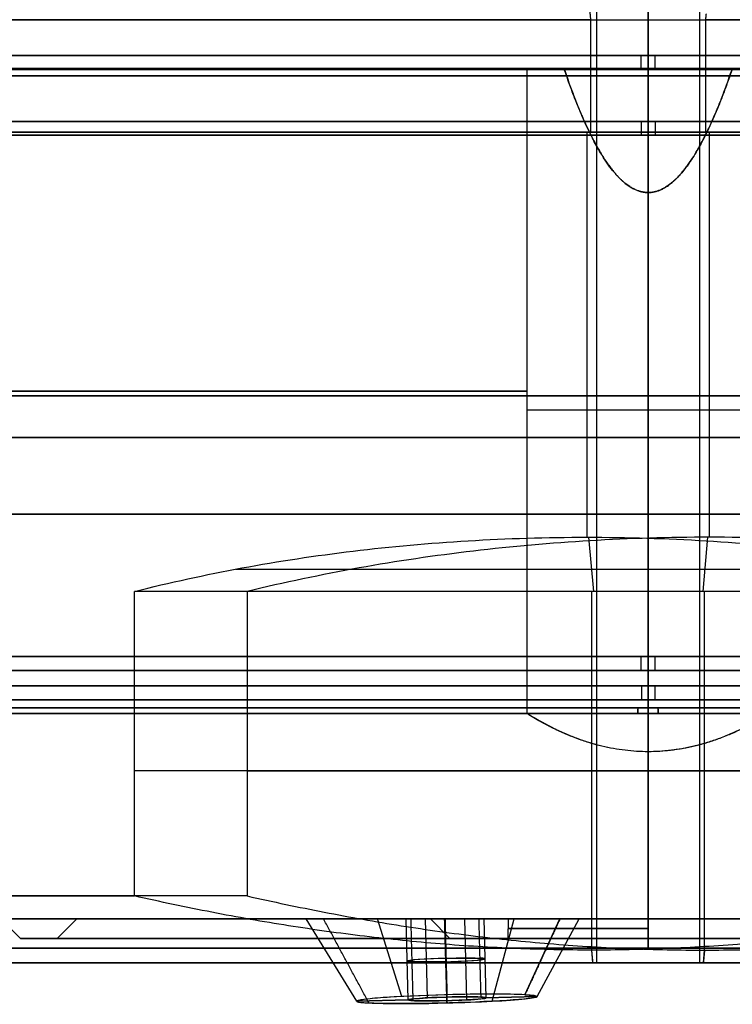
# Model space of a CAD drawing. Header units: centimetres. Extents: x -2.49 to 2.49, y -2.2 to 3.1.
# Tile 3 of 256: x -0.64 to 0.09, y -2.2 to -1.19. Entities that reach past the tile are written whole.
import ezdxf

# ---------------------------------------------------------------- set-up
doc = ezdxf.new("R2010")
doc.units = ezdxf.units.CM
doc.layers.add('Default', color=7, linetype='Continuous', true_color=0x000000)

# ---------------------------------------------------------------- blocks, each defined once
blk = doc.blocks.new('124610')
at = {"layer": 'Default'}
for p, q in [((0, 19.2, 14), (0, 0.283, 14)), ((0, 19.2, -14), (0, 0.283, -14)), ((0, 11.8, -11.45), (0, 6.733, -11.45)), ((0, 11.8, 11.45), (0, 6.733, 11.45)), ((0, 6.591, -11.509), (0, 6.059, -12.041)), ((0, 6.591, 11.509), (0, 6.059, 12.041)), ((0, 5.917, 12.1), (0, 0.583, 12.1)), ((0, 5.917, -12.1), (0, 0.583, -12.1)), ((0, 0.441, -12.159), (0, 0.059, -12.541)), ((0, 0.441, 12.159), (0, 0.059, 12.541)), ((0, 0.059, -13.859), (0, 0.141, -13.941)), ((0, 0.059, 13.859), (0, 0.141, 13.941)), ((0, 0, 13.717), (0, 0, 12.683)), ((0, 0, -12.683), (0, 0, -13.717))]:
    blk.add_line(p, q, dxfattribs=at)
at = {"layer": 'Default', "extrusion": (0, 1, 0)}
for centre, radius, start, end in [((0, 0, 6.733), 11.45, 180, 0), ((0, 0, 6.733), 11.45, 0, 180), ((0, 0, 0.583), 12.1, 0, 180), ((0, 0, 0.583), 12.1, 180, 0), ((0, 0, 0.283), 14, 0, 180), ((0, 0, 0.283), 14, 180, 0), ((0, 0, 0.141), 13.941, 360, 180), ((0, 0, 0.141), 13.941, 180, 360), ((0, 0, 0.059), 13.859, 360, 180), ((0, 0, 0.059), 13.859, 180, 360), ((0, 0), 13.717, 0, 87.6355), ((0, 0), 13.717, 274.7368, 0), ((0, 0), 12.683, 0, 180), ((0, 0), 12.683, 180, 0), ((0, 0, 0.059), 12.541, 0, 180), ((0, 0, 0.059), 12.541, 180, 0), ((0, 0), 13.717, 0, 180), ((0, 0), 13.717, 180, 0)]:
    blk.add_arc(centre, radius, start, end, dxfattribs=at)
at = {"layer": 'Default', "extrusion": (-0.999981, 0, 0.006115)}
blk.add_arc((-6.733, -11.65), 0.2, 45, 90, dxfattribs=at)
at = {"layer": 'Default', "extrusion": (0.999981, 0, -0.006115)}
blk.add_arc((6.733, 11.65), 0.2, 225, 270, dxfattribs=at)
at = {"layer": 'Default', "extrusion": (0, -1, 0)}
for centre, radius, start, end in [((0, 0, -6.591), 11.509, 180, 0), ((0, 0, -6.591), 11.509, 0, 180), ((0, 0, -6.059), 12.041, 180, 0), ((0, 0, -6.059), 12.041, 0, 180), ((0, 0, -5.917), 12.1, 0, 180), ((0, 0, -5.917), 12.1, 180, 0), ((0, 0, -3.25), 12.1, 0, 180), ((0, 0, -3.25), 12.1, 180, 0), ((0, 0, -0.441), 12.159, 360, 180), ((0, 0, -0.441), 12.159, 180, 360), ((0, 0), 12.683, 360, 90), ((0, 0), 12.683, 270, 360)]:
    blk.add_arc(centre, radius, start, end, dxfattribs=at)
at = {"layer": 'Default', "extrusion": (0.999983, 0, 0.00588)}
blk.add_arc((5.917, 11.9), 0.2, 45, 90, dxfattribs=at)
at = {"layer": 'Default', "extrusion": (-0.999983, 0, -0.00588)}
blk.add_arc((-5.917, -11.9), 0.2, 225, 270, dxfattribs=at)
at = {"layer": 'Default', "extrusion": (-0.999983, 0, 0.00583)}
blk.add_arc((-0.583, -12.3), 0.2, 45, 90, dxfattribs=at)
at = {"layer": 'Default', "extrusion": (0.999983, 0, -0.00583)}
blk.add_arc((0.583, 12.3), 0.2, 225, 270, dxfattribs=at)
at = {"layer": 'Default', "extrusion": (0.999988, 0, 0.004945)}
blk.add_arc((0.283, 13.8), 0.2, 90, 135, dxfattribs=at)
at = {"layer": 'Default', "extrusion": (-0.999988, 0, -0.004945)}
blk.add_arc((-0.283, -13.8), 0.2, 270, 315, dxfattribs=at)
at = {"layer": 'Default', "extrusion": (0.999966, 0, 0.008282)}
blk.add_arc((0.2, 12.683), 0.2, 180, 225, dxfattribs=at)
at = {"layer": 'Default', "extrusion": (0.999973, 0, -0.007359)}
blk.add_arc((0.2, -13.717), 0.2, 180, 225, dxfattribs=at)
at = {"layer": 'Default', "extrusion": (-0.999973, 0, 0.007359)}
blk.add_arc((-0.2, 13.717), 0.2, 0, 45, dxfattribs=at)
at = {"layer": 'Default', "extrusion": (-0.999966, 0, -0.008282)}
blk.add_arc((-0.2, -12.683), 0.2, 0, 45, dxfattribs=at)
blk = doc.blocks.new('18388')
at = {"layer": 'Default'}
for p, q in [((-3.961, 9, -8.635), (-3.961, 9, -9.166)), ((-3.961, 9, 9.166), (-3.961, 9, 8.635)), ((0, 7.731, -9.419), (0, 9, -9.458)), ((-0.628, 8.35, 11.918), (-0.59, 8.35, 11.209)), ((0.59, 8.35, -11.209), (0.628, 8.35, -11.918)), ((0, 2.01, -9.419), (0, 7.731, -9.419)), ((0, 7.731, 9.419), (0, 2.01, 9.419)), ((1.24, 5.505, -9.419), (-1.24, 5.505, -9.419)), ((1.24, 5.505, 9.419), (-1.24, 5.505, 9.419)), ((-0.558, 3.65, 10.961), (-0.608, 4.204, 11.919)), ((0.608, 4.204, -11.919), (0.558, 3.65, -10.961)), ((-4.222, 3.878, 11.163), (3.026, 3.878, 11.545)), ((-3.026, 3.878, -11.545), (4.222, 3.878, -11.163)), ((-0.577, -0.02, 10.96), (-0.577, 3.65, 10.96)), ((0.577, -0.02, -10.96), (0.577, 3.65, -10.96)), ((4.106, 1.815, 11.206), (-5.26, 1.815, 10.713)), ((-4.106, 1.815, -11.206), (5.26, 1.815, -10.713)), ((-6.425, 0.1), (-6.625, 0.3)), ((-5.85, 0.3), (-6.05, 0.1)), ((-5.85, 0.3), (-2.229, 0.3)), ((-2.983, -0.544, 3.568), (-3.5, 0.3, 3.606)), ((-2.523, -0.496, -2.771), (-2.77, 0.3, -2.414)), ((-2.482, 0.3, -3.606), (-1.682, 0.3, -3.606)), ((-2.482, 0.3, 3.606), (-2.46, -0.53, 3.568)), ((-2.482, 0.3, 3.606), (-1.682, 0.3, 3.606)), ((-2.282, 0.3, -3.259), (-2.261, -0.509, -3.223)), ((-2.03, 0.1), (-2.229, 0.3)), ((-2.082, 0.3, -3.206), (-2.082, 0.3, -4.006)), ((-2.082, 0.3, 4.006), (-2.06, -0.538, 3.968)), ((-2.082, 0.3, 4.006), (-2.082, 0.3, 3.206)), ((-2.081, 0.3, 3.206), (-2.06, -0.502, 3.169)), ((-1.882, 0.3, -3.952), (-1.86, -0.53, -3.915)), ((-1.682, 0.3, 3.606), (-1.661, -0.509, 3.569)), ((-1.598, -0.544, -4.367), (-1.373, 0.3, -4.834)), ((-1.434, 0.3), (-1.438, 0.1)), ((-1.434, 0.3), (1.434, 0.3)), ((-1.262, -0.478, -3.108), (-0.903, 0.3, -2.923)), ((-1.262, -0.478, -3.108), (-0.903, 0.3, -2.923)), ((-1.138, -0.496, 3.57), (-0.706, 0.3, 3.606)), ((0, 0.3, 6.985), (0, 0.3, 6.625)), ((0, 0.3, -6.625), (0, 0.3, -6.985)), ((0, 0.3, 5.85), (0, 0.3, 2.229)), ((0, 0.3, -2.229), (0, 0.3, -5.85)), ((0, 0.3, 1.434), (0, 0.3, -1.434)), ((-6.425, 0.1), (-6.05, 0.1)), ((-2.03, 0.1), (-1.438, 0.1)), ((0, 0.1, 6.425), (0, 0.1, 6.05)), ((0, 0.1, -6.05), (0, 0.1, -6.425)), ((0, 0.1, 2.03), (0, 0.1, 1.438)), ((0, 0.1, -1.438), (0, 0.1, -2.03)), ((0, 0, 9), (0, 0, 7.285)), ((0, 0, -7.285), (0, 0, -9)), ((-0.565, -0.15, 10.735), (-0.577, -0.02, 10.96)), ((0.565, -0.15, -10.735), (0.577, -0.02, -10.96)), ((-0.53, -0.15, 10.061), (-0.565, -0.15, 10.735)), ((0.565, -0.15, -10.735), (0.53, -0.15, -10.061)), ((-2.062, -0.478, -2.647), (-2.061, -0.502, -3.169)), ((-2.06, -0.502, 3.169), (-2.06, -0.478, 2.647)), ((-1.138, -0.495, -3.569), (-1.661, -0.509, -3.569)), ((-1.661, -0.509, 3.569), (-1.138, -0.496, 3.57)), ((-2.46, -0.53, -3.569), (-2.983, -0.544, -3.569)), ((-2.983, -0.544, 3.568), (-2.46, -0.53, 3.568)), ((-2.06, -0.538, -3.968), (-2.059, -0.561, -4.49)), ((-2.06, -0.561, 4.49), (-2.06, -0.538, 3.968))]:
    blk.add_line(p, q, dxfattribs=at)
at = {"layer": 'Default', "extrusion": (0, -1, 0)}
for centre, radius, start, end in [((0, 0, -9.5), 11.225, 93.0147, 273.0147), ((0, 0, -8.925), 11.225, 93.0147, 273.0147), ((0, 0, -8.925), 11.225, 273.0147, 93.0147), ((0, 0, -8.35), 11.935, 93.0147, 273.0147), ((0, 0, -8.35), 11.935, 273.0147, 93.0147), ((0, 0, -5.7), 9.5, 202.5, 262.5), ((0, 0, -5.7), 9.5, 97.5, 157.5), ((0, 0, -5.225), 10.075, 93.0147, 273.0147), ((0, 0, -5.225), 10.075, 273.0147, 93.0147), ((0, 0, -4.442), 11.935, 93.0147, 273.0147), ((0, 0, -4.442), 11.935, 273.0147, 93.0147), ((0, 0, -2.4), 9.5, 97.5, 175.9085), ((0, 0, -0.3), 6.985, 90, 270), ((0, 0, -0.3), 5.85, 90, 270), ((0, 0, -0.3), 1.434, 90, 270), ((0, 0, -0.3), 6.985, 270, 90), ((0, 0, -0.3), 5.85, 270, 90), ((0, 0, -0.3), 1.434, 270, 90), ((0, 0, -0.2), 1.436, 90, 270), ((0, 0, -0.1), 2.03, 90, 270), ((0, 0, 0.15), 10.075, 93.0147, 273.0147), ((0, 0, 0.15), 10.075, 273.0147, 93.0147)]:
    blk.add_arc(centre, radius, start, end, dxfattribs=at)
at = {"layer": 'Default', "extrusion": (0, 1, 0)}
for centre, radius, start, end in [((0, 0, 9.5), 11.225, 86.9853, 266.9853), ((0, 0, 9), 9.985, 22.5, 90), ((0, 0, 9), 9.5, 22.5, 82.5), ((0, 0, 9), 9.985, 270, 330), ((0, 0, 9), 9.5, 277.5, 330), ((0, 0, 9), 9.458, 264.7734, 275.2266), ((0, 0, 9), 9.458, 84.7734, 90), ((0, 0, 9), 9.985, 262.5, 270), ((0, 0, 9), 9.985, 90, 97.5), ((0, 0, 9), 9.458, 90, 95.2266), ((0, 0, 8.35), 11.225, 266.9853, 86.9853), ((0, 0, 8.35), 11.225, 86.9853, 266.9853), ((0, 0, 2.4), 9.5, 277.5, 355.9085), ((0, 0, 0.534), 11.935, 290.1229, 63.8478), ((0, 0, 0.3), 6.625, 270, 90), ((0, 0, 0.3), 2.229, 270, 90), ((0, 0, 0.3), 6.625, 90, 270), ((0, 0, 0.3), 2.229, 90, 270), ((0, 0), 7.285, 270, 90), ((0, 0, 0.1), 6.425, 270, 90), ((0, 0, 0.1), 6.05, 270, 90), ((0, 0, 0.1), 1.438, 270, 90), ((0, 0, 0.1), 6.425, 90, 270), ((0, 0, 0.1), 6.05, 90, 270), ((0, 0, 0.1), 2.03, 90, 270), ((0, 0, 0.1), 1.438, 90, 270), ((0, 0), 7.285, 90, 270), ((0, 0), 9, 270, 90), ((0, 0), 9, 90, 270), ((0, 0, -0.15), 10.75, 266.9853, 86.9853), ((0, 0, -0.15), 10.75, 86.9853, 266.9853)]:
    blk.add_arc(centre, radius, start, end, dxfattribs=at)
at = {"layer": 'Default', "extrusion": (0.026168, -0.99863, -0.045324)}
for centre, start, end in [((-2.073, 3.586, -0.098), 90.068, 270.068), ((-2.073, 3.586, -0.093), 270.068, 90.068)]:
    blk.add_arc(centre, 0.4, start, end, dxfattribs=at)
at = {"layer": 'Default', "extrusion": (0.026168, -0.99863, 0.045324)}
for centre, radius, start, end in [((-2.073, -3.586, -0.093), 0.4, 30, 210), ((-2.073, -3.586, -0.097), 0.4, 210, 30), ((-2.073, -3.586, 0.303), 0.923, 30, 210)]:
    blk.add_arc(centre, radius, start, end, dxfattribs=at)
at = {"layer": 'Default', "extrusion": (-0.026168, 0.99863, 0.045324)}
for radius, start, end in [(0.923, 269.932, 89.932), (0.4, 269.932, 89.932), (0.923, 89.932, 269.932), (0.4, 89.932, 269.932)]:
    blk.add_arc((2.073, 3.586, -0.303), radius, start, end, dxfattribs=at)
at = {"layer": 'Default', "extrusion": (-0.026168, 0.99863, -0.045324)}
for radius, start, end in [(0.923, 150, 330), (0.4, 330, 150), (0.4, 150, 330)]:
    blk.add_arc((2.073, -3.586, -0.303), radius, start, end, dxfattribs=at)
at = {"layer": 'Default'}
for points, degree in [([(-0.53, 10.6, 10.061), (-0.53, 5.225, 10.061), (-0.53, -0.15, 10.061)], 2), ([(0, 9, 9.985), (0, 9.825, 9.985), (0, 10.65, 9.985)], 2), ([(0, 10.65, -9.985), (0, 9.825, -9.985), (0, 9, -9.985)], 2), ([(0.53, -0.15, -10.061), (0.53, 5.225, -10.061), (0.53, 10.6, -10.061)], 2), ([(-0.616, 9.784, 11.701), (-0.603, 9.642, 11.455), (-0.59, 9.5, 11.209)], 2), ([(-0.59, 9.5, 11.209), (-0.59, 8.925, 11.209), (-0.59, 8.35, 11.209)], 2), ([(0.59, 9.5, -11.209), (0.593, 9.53, -11.262), (0.596, 9.561, -11.314)], 2), ([(0.59, 8.35, -11.209), (0.59, 8.925, -11.209), (0.59, 9.5, -11.209)], 2), ([(-0.862, 9, -9.419), (-1.051, 9, -9.419), (-1.24, 9, -9.419)], 2), ([(-1.24, 2.4, -9.419), (-1.24, 5.7, -9.419), (-1.24, 9, -9.419)], 2), ([(-1.24, 2.4, 9.419), (-1.24, 5.7, 9.419), (-1.24, 9, 9.419)], 2), ([(-1.24, 9, 9.419), (-1.051, 9, 9.419), (-0.862, 9, 9.419)], 2), ([(0, 7.731, -9.419), (-0.005, 7.731, -9.419), (-0.015, 7.732, -9.419), (-0.029, 7.733, -9.419), (-0.044, 7.735, -9.419), (-0.059, 7.737, -9.419), (-0.074, 7.741, -9.419), (-0.089, 7.745, -9.419), (-0.105, 7.75, -9.419), (-0.121, 7.756, -9.419), (-0.137, 7.764, -9.419), (-0.154, 7.772, -9.419), (-0.172, 7.782, -9.419), (-0.189, 7.793, -9.419), (-0.208, 7.805, -9.419), (-0.227, 7.819, -9.419), (-0.248, 7.836, -9.419), (-0.269, 7.855, -9.419), (-0.291, 7.876, -9.419), (-0.312, 7.897, -9.419), (-0.333, 7.921, -9.419), (-0.358, 7.95, -9.419), (-0.384, 7.983, -9.419), (-0.412, 8.02, -9.419), (-0.441, 8.063, -9.419), (-0.472, 8.111, -9.419), (-0.505, 8.167, -9.419), (-0.542, 8.232, -9.419), (-0.58, 8.306, -9.419), (-0.622, 8.391, -9.419), (-0.666, 8.489, -9.419), (-0.712, 8.596, -9.419), (-0.758, 8.71, -9.419), (-0.807, 8.844, -9.419), (-0.843, 8.946, -9.419), (-0.862, 9, -9.419)], 3), ([(-0.862, 9, 9.419), (-0.843, 8.945, 9.419), (-0.807, 8.842, 9.419), (-0.756, 8.707, 9.419), (-0.711, 8.593, 9.419), (-0.664, 8.483, 9.419), (-0.618, 8.384, 9.419), (-0.576, 8.298, 9.419), (-0.537, 8.223, 9.419), (-0.499, 8.157, 9.419), (-0.465, 8.1, 9.419), (-0.434, 8.052, 9.419), (-0.404, 8.01, 9.419), (-0.376, 7.972, 9.419), (-0.349, 7.939, 9.419), (-0.324, 7.91, 9.419), (-0.3, 7.885, 9.419), (-0.277, 7.862, 9.419), (-0.255, 7.843, 9.419), (-0.234, 7.825, 9.419), (-0.214, 7.81, 9.419), (-0.195, 7.796, 9.419), (-0.176, 7.784, 9.419), (-0.158, 7.774, 9.419), (-0.141, 7.765, 9.419), (-0.124, 7.758, 9.419), (-0.107, 7.751, 9.419), (-0.091, 7.746, 9.419), (-0.076, 7.741, 9.419), (-0.06, 7.738, 9.419), (-0.045, 7.735, 9.419), (-0.03, 7.733, 9.419), (-0.015, 7.732, 9.419), (-0.005, 7.731, 9.419), (0, 7.731, 9.419)], 3), ([(0.862, 9, -9.419), (0.845, 8.952, -9.419), (0.813, 8.859, -9.419), (0.764, 8.728, -9.419), (0.718, 8.609, -9.419), (0.663, 8.479, -9.419), (0.609, 8.364, -9.419), (0.559, 8.264, -9.419), (0.516, 8.186, -9.419), (0.467, 8.103, -9.419), (0.42, 8.032, -9.419), (0.376, 7.971, -9.419), (0.332, 7.92, -9.419), (0.301, 7.886, -9.419), (0.258, 7.845, -9.419), (0.221, 7.815, -9.419), (0.188, 7.791, -9.419), (0.153, 7.771, -9.419), (0.121, 7.756, -9.419), (0.092, 7.745, -9.419), (0.06, 7.737, -9.419), (0.03, 7.733, -9.419), (0.01, 7.731, -9.419), (0, 7.731, -9.419)], 3), ([(0, 7.731, 9.419), (0.005, 7.731, 9.419), (0.014, 7.732, 9.419), (0.029, 7.733, 9.419), (0.044, 7.735, 9.419), (0.059, 7.737, 9.419), (0.074, 7.741, 9.419), (0.089, 7.745, 9.419), (0.105, 7.75, 9.419), (0.121, 7.756, 9.419), (0.137, 7.763, 9.419), (0.154, 7.772, 9.419), (0.171, 7.781, 9.419), (0.189, 7.792, 9.419), (0.207, 7.804, 9.419), (0.226, 7.819, 9.419), (0.246, 7.835, 9.419), (0.266, 7.853, 9.419), (0.288, 7.873, 9.419), (0.312, 7.897, 9.419), (0.336, 7.925, 9.419), (0.362, 7.956, 9.419), (0.389, 7.99, 9.419), (0.417, 8.029, 9.419), (0.446, 8.071, 9.419), (0.477, 8.119, 9.419), (0.508, 8.173, 9.419), (0.543, 8.236, 9.419), (0.581, 8.308, 9.419), (0.623, 8.393, 9.419), (0.666, 8.488, 9.419), (0.711, 8.593, 9.419), (0.757, 8.709, 9.419), (0.807, 8.843, 9.419), (0.843, 8.946, 9.419), (0.862, 9, 9.419)], 3), ([(0, 7.731, 9.419), (0, 8.366, 9.438), (0, 9, 9.458)], 2), ([(0.862, 9, 9.419), (1.051, 9, 9.419), (1.24, 9, 9.419)], 2), ([(-0.628, 8.35, 11.918), (-0.628, 6.277, 11.918), (-0.628, 4.204, 11.918)], 2), ([(0.628, 4.204, -11.918), (0.628, 6.277, -11.918), (0.628, 8.35, -11.918)], 2), ([(-5.26, 3.65, 10.713), (-4.899, 3.741, 10.89), (-4.165, 3.901, 11.206), (-3.026, 4.074, 11.566), (-1.849, 4.18, 11.811), (-1.039, 4.204, 11.897), (-0.628, 4.204, 11.918)], 3), ([(0.628, 4.204, -11.918), (0.216, 4.204, -11.94), (-0.598, 4.18, -11.94), (-1.794, 4.074, -11.82), (-2.965, 3.901, -11.581), (-3.728, 3.741, -11.345), (-4.106, 3.65, -11.206)], 3), ([(-0.628, 4.204, 11.918), (-0.216, 4.204, 11.94), (0.598, 4.18, 11.94), (1.794, 4.074, 11.82), (2.965, 3.901, 11.581), (3.728, 3.741, 11.345), (4.106, 3.65, 11.206)], 3), ([(5.26, 3.65, -10.713), (4.899, 3.741, -10.89), (4.165, 3.901, -11.206), (3.026, 4.074, -11.566), (1.849, 4.18, -11.811), (1.039, 4.204, -11.897), (0.628, 4.204, -11.918)], 3), ([(4.106, 3.65, 11.206), (-0.577, 3.65, 10.96), (-5.26, 3.65, 10.713)], 2), ([(-5.26, 0.534, 10.713), (-5.26, 2.092, 10.713), (-5.26, 3.65, 10.713)], 2), ([(-4.106, 3.65, -11.206), (-4.106, 2.092, -11.206), (-4.106, 0.534, -11.206)], 2), ([(5.26, 3.65, -10.713), (0.577, 3.65, -10.96), (-4.106, 3.65, -11.206)], 2), ([(0, 2.01, -9.419), (-0.04, 2.01, -9.419), (-0.119, 2.012, -9.419), (-0.236, 2.023, -9.419), (-0.355, 2.041, -9.419), (-0.473, 2.066, -9.419), (-0.591, 2.097, -9.419), (-0.713, 2.138, -9.419), (-0.843, 2.189, -9.419), (-0.965, 2.245, -9.419), (-1.098, 2.314, -9.419), (-1.192, 2.37, -9.419), (-1.24, 2.4, -9.419)], 3), ([(0, 2.01, 9.419), (-0.039, 2.01, 9.419), (-0.118, 2.012, 9.419), (-0.236, 2.023, 9.419), (-0.356, 2.041, 9.419), (-0.474, 2.066, 9.419), (-0.593, 2.098, 9.419), (-0.716, 2.139, 9.419), (-0.846, 2.191, 9.419), (-0.968, 2.247, 9.419), (-1.1, 2.315, 9.419), (-1.192, 2.37, 9.419), (-1.24, 2.4, 9.419)], 3), ([(1.24, 2.4, -9.419), (1.192, 2.37, -9.419), (1.099, 2.315, -9.419), (0.967, 2.246, -9.419), (0.846, 2.19, -9.419), (0.716, 2.139, -9.419), (0.594, 2.098, -9.419), (0.475, 2.066, -9.419), (0.357, 2.041, -9.419), (0.237, 2.023, -9.419), (0.119, 2.012, -9.419), (0.04, 2.01, -9.419), (0, 2.01, -9.419)], 3), ([(1.24, 2.4, 9.419), (1.193, 2.371, 9.419), (1.102, 2.317, 9.419), (0.969, 2.247, 9.419), (0.846, 2.191, 9.419), (0.714, 2.138, 9.419), (0.588, 2.097, 9.419), (0.468, 2.064, 9.419), (0.347, 2.039, 9.419), (0.228, 2.022, 9.419), (0.112, 2.012, 9.419), (0.037, 2.01, 9.419), (0, 2.01, 9.419)], 3), ([(0, 2.01, -9.419), (0, 1.005, -9.209), (0, 0, -9)], 2), ([(0, 0, 9), (0, 1.005, 9.209), (0, 2.01, 9.419)], 2), ([(-0.577, -0.02, 10.96), (-0.707, -0.02, 10.953), (-0.966, -0.017, 10.939), (-1.354, -0.005, 10.919), (-1.741, 0.014, 10.898), (-2.13, 0.042, 10.878), (-2.515, 0.077, 10.858), (-2.903, 0.12, 10.837), (-3.291, 0.17, 10.817), (-3.683, 0.228, 10.796), (-4.074, 0.293, 10.776), (-4.467, 0.366, 10.755), (-4.863, 0.446, 10.734), (-5.128, 0.504, 10.72), (-5.26, 0.534, 10.713)], 3), ([(-4.106, 0.534, -11.206), (-3.974, 0.504, -11.2), (-3.711, 0.447, -11.186), (-3.316, 0.367, -11.165), (-2.921, 0.294, -11.144), (-2.528, 0.228, -11.123), (-2.134, 0.17, -11.103), (-1.742, 0.119, -11.082), (-1.352, 0.076, -11.061), (-0.965, 0.041, -11.041), (-0.576, 0.014, -11.021), (-0.19, -0.006, -11), (0.195, -0.018, -10.98), (0.45, -0.02, -10.967), (0.577, -0.02, -10.96)], 3), ([(4.106, 0.534, 11.206), (3.974, 0.504, 11.199), (3.709, 0.446, 11.186), (3.313, 0.366, 11.165), (2.918, 0.293, 11.144), (2.523, 0.227, 11.123), (2.131, 0.169, 11.102), (1.74, 0.119, 11.082), (1.35, 0.076, 11.061), (0.963, 0.041, 11.041), (0.575, 0.014, 11.02), (0.189, -0.006, 11), (-0.195, -0.018, 10.98), (-0.45, -0.02, 10.967), (-0.577, -0.02, 10.96)], 3), ([(0.577, -0.02, -10.96), (0.706, -0.02, -10.953), (0.964, -0.017, -10.939), (1.35, -0.006, -10.919), (1.737, 0.014, -10.899), (2.125, 0.042, -10.878), (2.51, 0.076, -10.858), (2.898, 0.119, -10.838), (3.288, 0.17, -10.817), (3.677, 0.227, -10.797), (4.071, 0.293, -10.776), (4.465, 0.366, -10.755), (4.861, 0.446, -10.734), (5.127, 0.504, -10.72), (5.26, 0.534, -10.713)], 3), ([(-2.859, -0.561, -4.03), (-3.091, -0.131, -4.177), (-3.324, 0.3, -4.325)], 2), ([(-2.406, -0.538, -3.769), (-2.417, -0.119, -3.788), (-2.428, 0.3, -3.807)], 2), ([(-2.06, -0.561, 4.49), (-2.072, -0.131, 4.766), (-2.084, 0.3, 5.042)], 2), ([(-2.06, -0.538, 3.968), (-2.071, -0.119, 3.987), (-2.082, 0.3, 4.006)], 2), ([(-2.081, 0.3, 3.206), (-2.071, -0.101, 3.187), (-2.06, -0.502, 3.169)], 2), ([(-2.08, 0.3, 2.244), (-2.07, -0.089, 2.445), (-2.06, -0.478, 2.647)], 2), ([(-1.735, 0.3, -3.405), (-1.725, -0.101, -3.387), (-1.714, -0.502, -3.369)], 2), ([(-0.903, 0.3, -2.923), (-1.083, -0.089, -3.016), (-1.262, -0.478, -3.108)], 2), ([(0, 0.3, -6.985), (0, 0.15, -7.135), (0, 0, -7.285)], 2), ([(0, 0, 7.285), (0, 0.15, 7.135), (0, 0.3, 6.985)], 2), ([(0, 0.3, -6.625), (0, 0.2, -6.525), (0, 0.1, -6.425)], 2), ([(0, 0.1, 6.425), (0, 0.2, 6.525), (0, 0.3, 6.625)], 2), ([(0, 0.3, -5.85), (0, 0.2, -5.95), (0, 0.1, -6.05)], 2), ([(0, 0.1, 6.05), (0, 0.2, 5.95), (0, 0.3, 5.85)], 2), ([(0, 0.3, 2.229), (0, 0.2, 2.129), (0, 0.1, 2.03)], 2), ([(0, 0.1, -2.03), (0, 0.2, -2.129), (0, 0.3, -2.229)], 2), ([(0, 0.3, -1.434), (0, 0.2, -1.436), (0, 0.1, -1.438)], 2), ([(0, 0.1, 1.438), (0, 0.2, 1.436), (0, 0.3, 1.434)], 2), ([(-0.565, -0.15, 10.735), (-0.571, -0.085, 10.847), (-0.577, -0.02, 10.96)], 2), ([(0.577, -0.02, -10.96), (0.571, -0.085, -10.847), (0.565, -0.15, -10.735)], 2)]:
    blk.add_open_spline(points, degree=degree, dxfattribs=at)
for points, knots in [([(-3.324, 0.3, -4.325), (-3.326, 0.3, -4.322), (-3.329, 0.3, -4.317), (-3.333, 0.3, -4.309), (-3.338, 0.3, -4.301), (-3.342, 0.3, -4.293), (-3.346, 0.3, -4.284), (-3.351, 0.3, -4.274), (-3.356, 0.3, -4.264), (-3.361, 0.3, -4.255), (-3.366, 0.3, -4.244), (-3.372, 0.3, -4.232), (-3.378, 0.3, -4.219), (-3.383, 0.3, -4.207), (-3.388, 0.3, -4.196), (-3.394, 0.3, -4.182), (-3.4, 0.3, -4.167), (-3.407, 0.3, -4.149), (-3.413, 0.3, -4.133), (-3.42, 0.3, -4.113), (-3.428, 0.3, -4.091), (-3.436, 0.3, -4.066), (-3.443, 0.3, -4.042), (-3.45, 0.3, -4.021), (-3.455, 0.3, -4), (-3.462, 0.3, -3.974), (-3.469, 0.3, -3.943), (-3.476, 0.3, -3.91), (-3.481, 0.3, -3.878), (-3.486, 0.3, -3.848), (-3.49, 0.3, -3.819), (-3.493, 0.3, -3.792), (-3.497, 0.3, -3.757), (-3.499, 0.3, -3.715), (-3.501, 0.3, -3.669), (-3.501, 0.3, -3.625), (-3.5, 0.3, -3.584), (-3.497, 0.3, -3.544), (-3.493, 0.3, -3.493), (-3.485, 0.3, -3.433), (-3.473, 0.3, -3.367), (-3.459, 0.3, -3.304), (-3.443, 0.3, -3.245), (-3.425, 0.3, -3.188), (-3.405, 0.3, -3.135), (-3.384, 0.3, -3.084), (-3.354, 0.3, -3.019), (-3.314, 0.3, -2.943), (-3.261, 0.3, -2.859), (-3.205, 0.3, -2.782), (-3.145, 0.3, -2.711), (-3.082, 0.3, -2.645), (-3.017, 0.3, -2.584), (-2.925, 0.3, -2.51), (-2.803, 0.3, -2.429), (-2.673, 0.3, -2.363), (-2.563, 0.3, -2.321), (-2.477, 0.3, -2.294), (-2.389, 0.3, -2.272), (-2.297, 0.3, -2.256), (-2.202, 0.3, -2.246), (-2.103, 0.3, -2.242), (-2.018, 0.3, -2.245), (-1.946, 0.3, -2.252), (-1.892, 0.3, -2.259), (-1.836, 0.3, -2.268), (-1.778, 0.3, -2.281), (-1.719, 0.3, -2.296), (-1.657, 0.3, -2.315), (-1.594, 0.3, -2.338), (-1.538, 0.3, -2.361), (-1.492, 0.3, -2.383), (-1.457, 0.3, -2.401), (-1.42, 0.3, -2.421), (-1.382, 0.3, -2.442), (-1.343, 0.3, -2.467), (-1.309, 0.3, -2.49), (-1.28, 0.3, -2.51), (-1.258, 0.3, -2.527), (-1.235, 0.3, -2.544), (-1.211, 0.3, -2.564), (-1.187, 0.3, -2.584), (-1.161, 0.3, -2.607), (-1.138, 0.3, -2.629), (-1.119, 0.3, -2.647), (-1.104, 0.3, -2.663), (-1.088, 0.3, -2.679), (-1.072, 0.3, -2.697), (-1.054, 0.3, -2.716), (-1.038, 0.3, -2.734), (-1.025, 0.3, -2.751), (-1.014, 0.3, -2.764), (-1.002, 0.3, -2.779), (-0.992, 0.3, -2.792), (-0.983, 0.3, -2.804), (-0.976, 0.3, -2.814), (-0.968, 0.3, -2.824), (-0.96, 0.3, -2.836), (-0.952, 0.3, -2.847), (-0.945, 0.3, -2.857), (-0.94, 0.3, -2.865), (-0.934, 0.3, -2.874), (-0.928, 0.3, -2.884), (-0.922, 0.3, -2.892), (-0.917, 0.3, -2.9), (-0.913, 0.3, -2.907), (-0.908, 0.3, -2.915), (-0.905, 0.3, -2.92), (-0.903, 0.3, -2.923)], [-4.352764, -4.352764, -4.352764, -4.352764, -4.352499, -4.352233, -4.351702, -4.35117, -4.350639, -4.349576, -4.348514, -4.347451, -4.346388, -4.344263, -4.342137, -4.340012, -4.337887, -4.335761, -4.331511, -4.32726, -4.323009, -4.318758, -4.310257, -4.301755, -4.293254, -4.284752, -4.276251, -4.267749, -4.250746, -4.233743, -4.21674, -4.199737, -4.182734, -4.165731, -4.148728, -4.114722, -4.080717, -4.046711, -4.012705, -3.978699, -3.944693, -3.876681, -3.808669, -3.740657, -3.672645, -3.604633, -3.536621, -3.468609, -3.400597, -3.264573, -3.128549, -2.992525, -2.856502, -2.720478, -2.584454, -2.44843, -2.176382, -1.904334, -1.76831, -1.632287, -1.496263, -1.360239, -1.224215, -1.088191, -0.952167, -0.884155, -0.816143, -0.748131, -0.680119, -0.612107, -0.544096, -0.476084, -0.408072, -0.374066, -0.34006, -0.306054, -0.272048, -0.238042, -0.204036, -0.187033, -0.17003, -0.153027, -0.136024, -0.119021, -0.102018, -0.085015, -0.076513, -0.068012, -0.05951, -0.051009, -0.042507, -0.034006, -0.029755, -0.025504, -0.021254, -0.017003, -0.014878, -0.012752, -0.010627, -0.008501, -0.006376, -0.005313, -0.004251, -0.003188, -0.002125, -0.001594, -0.001063, -0.000531, -0.000266, 0, 0, 0, 0]), ([(-2.08, 0.3, 2.244), (-2.163, 0.3, 2.242), (-2.336, 0.3, 2.255), (-2.602, 0.3, 2.326), (-2.86, 0.3, 2.455), (-3.09, 0.3, 2.639), (-3.277, 0.3, 2.867), (-3.388, 0.3, 3.08), (-3.448, 0.3, 3.255), (-3.479, 0.3, 3.387), (-3.494, 0.3, 3.495), (-3.5, 0.3, 3.581), (-3.501, 0.3, 3.643), (-3.5, 0.3, 3.706), (-3.494, 0.3, 3.791), (-3.48, 0.3, 3.9), (-3.449, 0.3, 4.031), (-3.389, 0.3, 4.207), (-3.279, 0.3, 4.42), (-3.092, 0.3, 4.647), (-2.862, 0.3, 4.83), (-2.605, 0.3, 4.959), (-2.339, 0.3, 5.031), (-2.167, 0.3, 5.043), (-2.084, 0.3, 5.042)], [-4.452806, -4.452806, -4.452806, -4.452806, -4.174506, -3.896205, -3.617905, -3.339605, -3.061304, -2.783004, -2.643854, -2.504704, -2.365553, -2.295978, -2.226403, -2.156828, -2.087253, -1.948103, -1.808953, -1.669802, -1.391502, -1.113202, -0.834901, -0.556601, -0.2783, 0, 0, 0, 0]), ([(-0.903, 0.3, -2.923), (-0.86, 0.3, -2.995), (-0.785, 0.3, -3.15), (-0.714, 0.3, -3.417), (-0.697, 0.3, -3.704), (-0.74, 0.3, -3.995), (-0.844, 0.3, -4.271), (-0.973, 0.3, -4.474), (-1.095, 0.3, -4.613), (-1.194, 0.3, -4.706), (-1.28, 0.3, -4.774), (-1.351, 0.3, -4.821), (-1.404, 0.3, -4.854), (-1.459, 0.3, -4.884), (-1.536, 0.3, -4.922), (-1.637, 0.3, -4.963), (-1.767, 0.3, -5.002), (-1.949, 0.3, -5.038), (-2.188, 0.3, -5.049), (-2.478, 0.3, -5.002), (-2.752, 0.3, -4.894), (-2.992, 0.3, -4.736), (-3.187, 0.3, -4.541), (-3.284, 0.3, -4.398), (-3.324, 0.3, -4.325)], [-4.452806, -4.452806, -4.452806, -4.452806, -4.174506, -3.896205, -3.617905, -3.339605, -3.061304, -2.783004, -2.643854, -2.504704, -2.365553, -2.295978, -2.226403, -2.156828, -2.087253, -1.948103, -1.808953, -1.669802, -1.391502, -1.113202, -0.834901, -0.556601, -0.2783, 0, 0, 0, 0]), ([(-1.735, 0.3, -3.405), (-1.759, 0.3, -3.364), (-1.825, 0.3, -3.285), (-1.95, 0.3, -3.22), (-2.06, 0.3, -3.203), (-2.141, 0.3, -3.207), (-2.204, 0.3, -3.223), (-2.25, 0.3, -3.242), (-2.282, 0.3, -3.259), (-2.312, 0.3, -3.278), (-2.352, 0.3, -3.309), (-2.397, 0.3, -3.355), (-2.441, 0.3, -3.424), (-2.481, 0.3, -3.528), (-2.488, 0.3, -3.669), (-2.452, 0.3, -3.766), (-2.428, 0.3, -3.807)], [-1.270042, -1.270042, -1.270042, -1.270042, -1.111287, -0.952531, -0.873154, -0.793776, -0.714399, -0.67471, -0.635021, -0.595332, -0.555643, -0.476266, -0.396888, -0.31751, -0.158755, 0, 0, 0, 0]), ([(-2.082, 0.3, 4.006), (-2.13, 0.3, 4.006), (-2.231, 0.3, 3.989), (-2.35, 0.3, 3.913), (-2.42, 0.3, 3.826), (-2.457, 0.3, 3.754), (-2.474, 0.3, 3.691), (-2.481, 0.3, 3.642), (-2.483, 0.3, 3.606), (-2.481, 0.3, 3.57), (-2.474, 0.3, 3.521), (-2.456, 0.3, 3.458), (-2.419, 0.3, 3.386), (-2.349, 0.3, 3.299), (-2.231, 0.3, 3.223), (-2.129, 0.3, 3.206), (-2.081, 0.3, 3.206)], [-1.270042, -1.270042, -1.270042, -1.270042, -1.111287, -0.952531, -0.873154, -0.793776, -0.714399, -0.67471, -0.635021, -0.595332, -0.555643, -0.476266, -0.396888, -0.31751, -0.158755, 0, 0, 0, 0]), ([(-2.428, 0.3, -3.807), (-2.405, 0.3, -3.847), (-2.339, 0.3, -3.927), (-2.214, 0.3, -3.991), (-2.104, 0.3, -4.009), (-2.022, 0.3, -4.005), (-1.959, 0.3, -3.988), (-1.913, 0.3, -3.969), (-1.882, 0.3, -3.953), (-1.851, 0.3, -3.934), (-1.812, 0.3, -3.903), (-1.767, 0.3, -3.856), (-1.722, 0.3, -3.788), (-1.683, 0.3, -3.684), (-1.676, 0.3, -3.543), (-1.712, 0.3, -3.446), (-1.735, 0.3, -3.405)], [-1.270042, -1.270042, -1.270042, -1.270042, -1.111287, -0.952531, -0.873154, -0.793776, -0.714399, -0.67471, -0.635021, -0.595332, -0.555643, -0.476266, -0.396888, -0.31751, -0.158755, 0, 0, 0, 0]), ([(-2.084, 0.3, 5.042), (-2.08, 0.3, 5.041), (-2.074, 0.3, 5.041), (-2.065, 0.3, 5.041), (-2.056, 0.3, 5.041), (-2.047, 0.3, 5.04), (-2.037, 0.3, 5.04), (-2.026, 0.3, 5.039), (-2.015, 0.3, 5.039), (-2.005, 0.3, 5.038), (-1.993, 0.3, 5.037), (-1.979, 0.3, 5.036), (-1.965, 0.3, 5.035), (-1.952, 0.3, 5.033), (-1.94, 0.3, 5.032), (-1.925, 0.3, 5.03), (-1.908, 0.3, 5.028), (-1.89, 0.3, 5.025), (-1.873, 0.3, 5.022), (-1.852, 0.3, 5.019), (-1.829, 0.3, 5.014), (-1.803, 0.3, 5.009), (-1.779, 0.3, 5.003), (-1.757, 0.3, 4.998), (-1.737, 0.3, 4.992), (-1.711, 0.3, 4.985), (-1.681, 0.3, 4.976), (-1.648, 0.3, 4.965), (-1.617, 0.3, 4.954), (-1.589, 0.3, 4.943), (-1.562, 0.3, 4.932), (-1.537, 0.3, 4.921), (-1.505, 0.3, 4.907), (-1.468, 0.3, 4.888), (-1.427, 0.3, 4.866), (-1.389, 0.3, 4.845), (-1.354, 0.3, 4.823), (-1.32, 0.3, 4.801), (-1.279, 0.3, 4.772), (-1.231, 0.3, 4.735), (-1.179, 0.3, 4.691), (-1.132, 0.3, 4.648), (-1.088, 0.3, 4.604), (-1.049, 0.3, 4.56), (-1.012, 0.3, 4.517), (-0.979, 0.3, 4.473), (-0.938, 0.3, 4.414), (-0.892, 0.3, 4.342), (-0.846, 0.3, 4.254), (-0.807, 0.3, 4.167), (-0.775, 0.3, 4.079), (-0.749, 0.3, 3.992), (-0.729, 0.3, 3.904), (-0.711, 0.3, 3.788), (-0.702, 0.3, 3.642), (-0.711, 0.3, 3.496), (-0.729, 0.3, 3.38), (-0.748, 0.3, 3.292), (-0.774, 0.3, 3.205), (-0.805, 0.3, 3.118), (-0.844, 0.3, 3.03), (-0.89, 0.3, 2.943), (-0.936, 0.3, 2.87), (-0.977, 0.3, 2.812), (-1.01, 0.3, 2.768), (-1.047, 0.3, 2.724), (-1.086, 0.3, 2.68), (-1.129, 0.3, 2.637), (-1.176, 0.3, 2.593), (-1.228, 0.3, 2.549), (-1.276, 0.3, 2.513), (-1.318, 0.3, 2.484), (-1.351, 0.3, 2.462), (-1.386, 0.3, 2.44), (-1.424, 0.3, 2.418), (-1.465, 0.3, 2.396), (-1.502, 0.3, 2.378), (-1.534, 0.3, 2.364), (-1.559, 0.3, 2.353), (-1.586, 0.3, 2.342), (-1.614, 0.3, 2.331), (-1.645, 0.3, 2.32), (-1.678, 0.3, 2.309), (-1.707, 0.3, 2.3), (-1.733, 0.3, 2.293), (-1.754, 0.3, 2.287), (-1.776, 0.3, 2.282), (-1.8, 0.3, 2.276), (-1.825, 0.3, 2.271), (-1.849, 0.3, 2.266), (-1.87, 0.3, 2.263), (-1.887, 0.3, 2.26), (-1.905, 0.3, 2.257), (-1.922, 0.3, 2.255), (-1.937, 0.3, 2.253), (-1.949, 0.3, 2.252), (-1.962, 0.3, 2.25), (-1.976, 0.3, 2.249), (-1.989, 0.3, 2.248), (-2.001, 0.3, 2.247), (-2.011, 0.3, 2.246), (-2.023, 0.3, 2.246), (-2.033, 0.3, 2.245), (-2.044, 0.3, 2.245), (-2.053, 0.3, 2.244), (-2.062, 0.3, 2.244), (-2.071, 0.3, 2.244), (-2.077, 0.3, 2.244), (-2.08, 0.3, 2.244)], [-4.352764, -4.352764, -4.352764, -4.352764, -4.352499, -4.352233, -4.351702, -4.35117, -4.350639, -4.349576, -4.348514, -4.347451, -4.346388, -4.344263, -4.342137, -4.340012, -4.337887, -4.335761, -4.331511, -4.32726, -4.323009, -4.318758, -4.310257, -4.301755, -4.293254, -4.284752, -4.276251, -4.267749, -4.250746, -4.233743, -4.21674, -4.199737, -4.182734, -4.165731, -4.148728, -4.114722, -4.080717, -4.046711, -4.012705, -3.978699, -3.944693, -3.876681, -3.808669, -3.740657, -3.672645, -3.604633, -3.536621, -3.468609, -3.400597, -3.264573, -3.128549, -2.992525, -2.856502, -2.720478, -2.584454, -2.44843, -2.176382, -1.904334, -1.76831, -1.632287, -1.496263, -1.360239, -1.224215, -1.088191, -0.952167, -0.884155, -0.816143, -0.748131, -0.680119, -0.612107, -0.544096, -0.476084, -0.408072, -0.374066, -0.34006, -0.306054, -0.272048, -0.238042, -0.204036, -0.187033, -0.17003, -0.153027, -0.136024, -0.119021, -0.102018, -0.085015, -0.076513, -0.068012, -0.05951, -0.051009, -0.042507, -0.034006, -0.029755, -0.025504, -0.021254, -0.017003, -0.014878, -0.012752, -0.010627, -0.008501, -0.006376, -0.005313, -0.004251, -0.003188, -0.002125, -0.001594, -0.001063, -0.000531, -0.000266, 0, 0, 0, 0]), ([(-2.081, 0.3, 3.206), (-2.034, 0.3, 3.206), (-1.932, 0.3, 3.223), (-1.814, 0.3, 3.299), (-1.744, 0.3, 3.386), (-1.707, 0.3, 3.458), (-1.689, 0.3, 3.521), (-1.683, 0.3, 3.57), (-1.681, 0.3, 3.606), (-1.683, 0.3, 3.642), (-1.69, 0.3, 3.691), (-1.707, 0.3, 3.754), (-1.745, 0.3, 3.826), (-1.815, 0.3, 3.913), (-1.933, 0.3, 3.989), (-2.035, 0.3, 4.006), (-2.082, 0.3, 4.006)], [-1.270042, -1.270042, -1.270042, -1.270042, -1.111287, -0.952531, -0.873154, -0.793776, -0.714399, -0.67471, -0.635021, -0.595332, -0.555643, -0.476266, -0.396888, -0.31751, -0.158755, 0, 0, 0, 0])]:
    blk.add_open_spline(points, degree=3, knots=knots, dxfattribs=at)
blk = doc.blocks.new('F1610M_ASM')
at = {"layer": 'Default'}
for name, p in [('124610', (0, -19)), ('18388', (0, -21.4))]:
    blk.add_blockref(name, p, dxfattribs=at)

msp = doc.modelspace()

# ---------------------------------------------------------------- block references
at = {"layer": 'Default', "xscale": 0.1, "yscale": 0.1, "zscale": 0.1}
msp.add_blockref('F1610M_ASM', (0, 0), dxfattribs=at)

doc.saveas('drawing.dxf')
